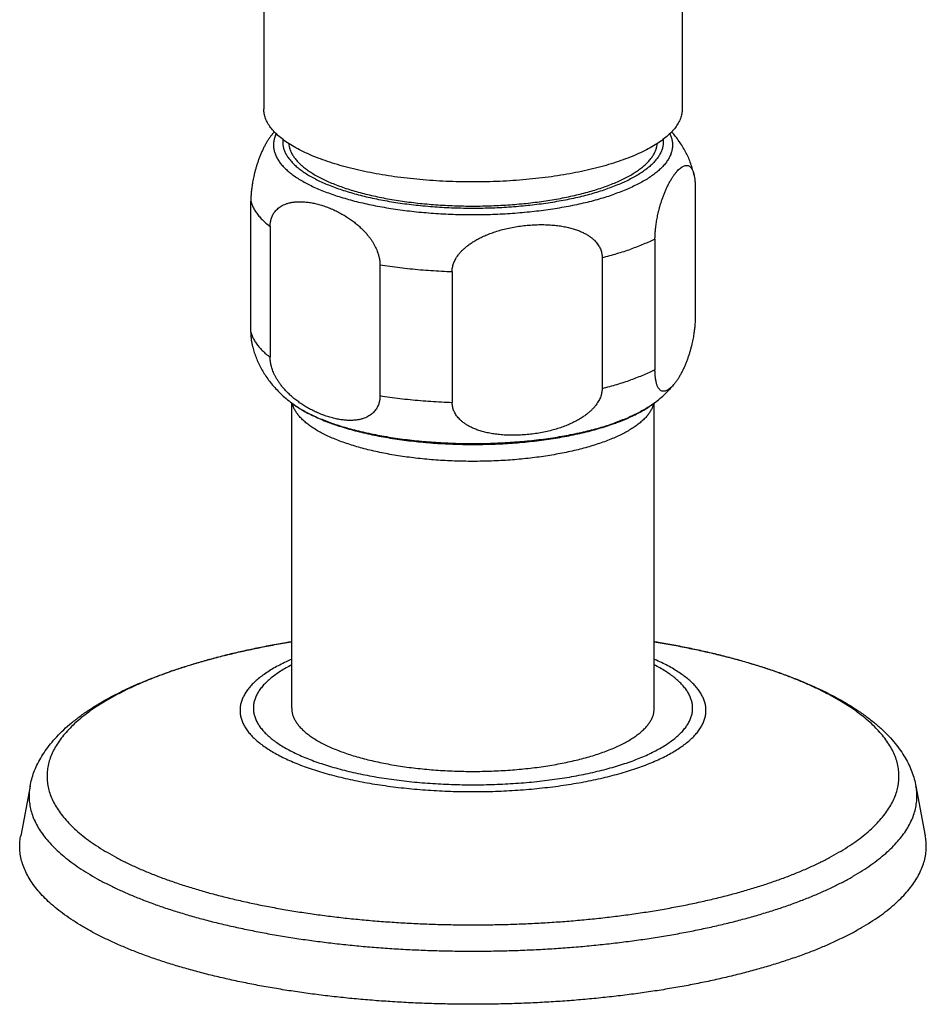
# Model space of a CAD drawing. Header units: millimetres. Extents: x 95 to 1084, y -153 to 904.
# Tile 2 of 27: x 343 to 408, y -153 to -82. Entities that reach past the tile are written whole.
import ezdxf

# ---------------------------------------------------------------- set-up
doc = ezdxf.new("R2010")
doc.units = ezdxf.units.MM
doc.header["$LTSCALE"] = 30.734
doc.layers.get('0').update_dxf_attribs({"linetype": 'CONTINUOUS'})

msp = doc.modelspace()

# ---------------------------------------------------------------- linework, layer by layer
at = {"color": 7, "linetype": 'CONTINUOUS'}
for p, q in [((390.662, -62.647), (390.662, -88.423)), ((360.662, -76.97), (360.662, -88.423)), ((391.592, -93.994), (391.592, -103.366)), ((359.732, -104.409), (359.732, -95.036)), ((361.118, -96.84), (361.118, -106.213)), ((388.71, -97.743), (388.71, -107.116)), ((384.922, -99.063), (384.922, -108.436)), ((368.992, -99.584), (368.992, -108.957)), ((374.166, -100.068), (374.166, -109.44)), ((362.662, -131.35), (362.662, -109.485)), ((388.662, -131.35), (388.662, -109.485)), ((343.902, -136.937), (343.232, -140.496)), ((407.421, -136.937), (408.092, -140.496))]:
    msp.add_line(p, q, dxfattribs=at)
for centre, radius, start, end in [((367.169, -95.172), 7.696, 138.36773, 140.25808), ((379.99, -94.797), 17.167, 289.21561, 289.73902), ((366.502, -164.922), 38.315, 108.94959, 109.21678)]:
    msp.add_arc(centre, radius, start, end, dxfattribs=at)
at = {"color": 9, "linetype": 'CONTINUOUS'}
for centre, radius, start, end in [((364.367, -109.116), 1.707, 193.70439, 194.53349), ((386.948, -109.114), 1.716, 345.4635, 346.28726), ((380.005, -94.366), 17.54, 288.70495, 289.2158), ((366.073, -163.15), 36.482, 109.21666, 109.4969)]:
    msp.add_arc(centre, radius, start, end, dxfattribs=at)
at = {"color": 7, "linetype": 'CONTINUOUS'}
for points, knots in [([(365.055, -92.12), (364.834, -92.043), (364.407, -91.885), (363.795, -91.627), (363.232, -91.356), (362.72, -91.073), (362.26, -90.779), (361.855, -90.476), (361.507, -90.163), (361.215, -89.843), (360.983, -89.517), (360.811, -89.184), (360.701, -88.847), (360.665, -88.591), (360.662, -88.451), (360.662, -88.423)], [0, 0, 0, 0, 0.115696, 0.225279, 0.328315, 0.424756, 0.514689, 0.597995, 0.674923, 0.745983, 0.811621, 0.872698, 0.930467, 0.986211, 1, 1, 1, 1]), ([(390.662, -88.423), (390.662, -88.507), (390.648, -88.705), (390.575, -89.016), (390.434, -89.351), (390.231, -89.681), (389.97, -90.004), (389.649, -90.321), (389.272, -90.629), (388.84, -90.928), (388.354, -91.216), (387.816, -91.493), (387.228, -91.757), (386.593, -92.008), (385.913, -92.244), (385.191, -92.465), (384.431, -92.669), (383.634, -92.856), (382.804, -93.024), (381.946, -93.174), (381.061, -93.305), (380.155, -93.415), (379.229, -93.505), (378.29, -93.574), (377.339, -93.622), (376.382, -93.649), (375.422, -93.654), (374.462, -93.638), (373.508, -93.601), (372.562, -93.542), (371.629, -93.462), (370.713, -93.362), (369.817, -93.242), (368.945, -93.102), (368.1, -92.942), (367.287, -92.765), (366.508, -92.569), (365.766, -92.357), (365.287, -92.201), (365.055, -92.12)], [0, 0, 0, 0, 0.00912, 0.021555, 0.034583, 0.048473, 0.063478, 0.079731, 0.097322, 0.116359, 0.136845, 0.158755, 0.18213, 0.206898, 0.232974, 0.260361, 0.28895, 0.318612, 0.349331, 0.380976, 0.413388, 0.446538, 0.480285, 0.514448, 0.54899, 0.583767, 0.61859, 0.653411, 0.688095, 0.72245, 0.756424, 0.789895, 0.82268, 0.854724, 0.885927, 0.916123, 0.945259, 0.973264, 1, 1, 1, 1]), ([(361.251, -90.251), (361.247, -90.257), (361.197, -90.317), (361.103, -90.44), (360.975, -90.629), (360.849, -90.833), (360.728, -91.052), (360.613, -91.28), (360.504, -91.515), (360.403, -91.754), (360.311, -91.995), (360.226, -92.234), (360.149, -92.471), (360.081, -92.703), (360.02, -92.928), (359.967, -93.145), (359.921, -93.354), (359.881, -93.555), (359.847, -93.747), (359.818, -93.93), (359.794, -94.107), (359.774, -94.276), (359.758, -94.439), (359.746, -94.596), (359.738, -94.747), (359.733, -94.893), (359.732, -94.989), (359.732, -95.036)], [0, 0, 0, 0, 0.004192, 0.046042, 0.090922, 0.138231, 0.187379, 0.237712, 0.288668, 0.339675, 0.390321, 0.440222, 0.489089, 0.536529, 0.582331, 0.626247, 0.668215, 0.708248, 0.746392, 0.782869, 0.817706, 0.851066, 0.883142, 0.913926, 0.943567, 0.972254, 1, 1, 1, 1]), ([(391.514, -93.156), (391.498, -93.078), (391.448, -92.869), (391.349, -92.531), (391.209, -92.143), (391.043, -91.76), (390.851, -91.383), (390.632, -91.012), (390.385, -90.647), (390.14, -90.329), (389.975, -90.136), (389.906, -90.059)], [0, 0, 0, 0, 0.067432, 0.1829, 0.299653, 0.417681, 0.537215, 0.659292, 0.783853, 0.91237, 1, 1, 1, 1]), ([(362.446, -90.896), (362.452, -90.97), (362.476, -91.123), (362.543, -91.353), (362.646, -91.585), (362.782, -91.815), (362.952, -92.041), (363.153, -92.264), (363.387, -92.483), (363.652, -92.697), (363.948, -92.906), (364.273, -93.11), (364.628, -93.308), (365.011, -93.499), (365.421, -93.683), (365.857, -93.86), (366.319, -94.029), (366.804, -94.19), (367.312, -94.341), (367.842, -94.484), (368.391, -94.617), (368.959, -94.74), (369.545, -94.853), (370.146, -94.956), (370.761, -95.048), (371.389, -95.129), (372.027, -95.199), (372.675, -95.257), (373.331, -95.304), (373.993, -95.339), (374.658, -95.363), (375.327, -95.375), (375.996, -95.375), (376.665, -95.363), (377.331, -95.339), (377.992, -95.304), (378.648, -95.257), (379.296, -95.199), (379.935, -95.129), (380.562, -95.048), (381.178, -94.956), (381.779, -94.853), (382.364, -94.74), (382.932, -94.617), (383.482, -94.484), (384.011, -94.341), (384.519, -94.19), (384.849, -94.08), (385.01, -94.024)], [0, 0, 0, 0, 0.009192, 0.019196, 0.029619, 0.040596, 0.052237, 0.064629, 0.077838, 0.091908, 0.10687, 0.122741, 0.139525, 0.157219, 0.17581, 0.195279, 0.215602, 0.236748, 0.258681, 0.281364, 0.304754, 0.328805, 0.353468, 0.378693, 0.404425, 0.430611, 0.457193, 0.484112, 0.511308, 0.538722, 0.566291, 0.593954, 0.621648, 0.649311, 0.67688, 0.704294, 0.73149, 0.758409, 0.784991, 0.811177, 0.836909, 0.862134, 0.886797, 0.910848, 0.934238, 0.956921, 0.978854, 1, 1, 1, 1]), ([(385.01, -94.024), (385.165, -93.97), (385.466, -93.86), (385.902, -93.683), (386.312, -93.499), (386.695, -93.308), (387.05, -93.11), (387.376, -92.906), (387.671, -92.697), (387.936, -92.483), (388.17, -92.264), (388.372, -92.041), (388.541, -91.815), (388.677, -91.585), (388.78, -91.353), (388.848, -91.123), (388.871, -90.97), (388.877, -90.896)], [0, 0, 0, 0, 0.09426, 0.184563, 0.270793, 0.35286, 0.430709, 0.504319, 0.573716, 0.638976, 0.700239, 0.757717, 0.811711, 0.862623, 0.910967, 0.957368, 1, 1, 1, 1]), ([(388.71, -97.743), (388.71, -97.696), (388.711, -97.6), (388.716, -97.453), (388.724, -97.302), (388.736, -97.145), (388.752, -96.983), (388.772, -96.813), (388.796, -96.637), (388.825, -96.453), (388.859, -96.261), (388.899, -96.061), (388.945, -95.852), (388.998, -95.634), (389.059, -95.409), (389.127, -95.177), (389.204, -94.941), (389.288, -94.701), (389.381, -94.461), (389.482, -94.222), (389.591, -93.987), (389.706, -93.758), (389.827, -93.54), (389.953, -93.335), (390.081, -93.147), (390.21, -92.978), (390.339, -92.83), (390.464, -92.707), (390.586, -92.608), (390.702, -92.534), (390.812, -92.485), (390.915, -92.46), (391.01, -92.458), (391.098, -92.477), (391.176, -92.516), (391.245, -92.571), (391.306, -92.639), (391.359, -92.719), (391.404, -92.808), (391.444, -92.904), (391.478, -93.007), (391.5, -93.092), (391.512, -93.142), (391.514, -93.156)], [0, 0, 0, 0, 0.020297, 0.041281, 0.062964, 0.085483, 0.108947, 0.133351, 0.158834, 0.185518, 0.21342, 0.242705, 0.273405, 0.30553, 0.339035, 0.373738, 0.409485, 0.445988, 0.483036, 0.520348, 0.557623, 0.594442, 0.630394, 0.665001, 0.697832, 0.728446, 0.756518, 0.781797, 0.804207, 0.823805, 0.84085, 0.855755, 0.869113, 0.881592, 0.89384, 0.906324, 0.919348, 0.933019, 0.947359, 0.962337, 0.977891, 0.994024, 1, 1, 1, 1]), ([(391.514, -93.156), (391.52, -93.18), (391.533, -93.243), (391.55, -93.347), (391.565, -93.469), (391.577, -93.595), (391.586, -93.724), (391.591, -93.858), (391.592, -93.948), (391.592, -93.994)], [0, 0, 0, 0, 0.088156, 0.229796, 0.375713, 0.525341, 0.678938, 0.837187, 1, 1, 1, 1]), ([(361.118, -96.84), (361.118, -96.794), (361.121, -96.703), (361.134, -96.567), (361.157, -96.435), (361.19, -96.304), (361.233, -96.177), (361.287, -96.051), (361.353, -95.929), (361.432, -95.81), (361.526, -95.694), (361.635, -95.583), (361.762, -95.478), (361.909, -95.38), (362.076, -95.291), (362.264, -95.214), (362.474, -95.15), (362.707, -95.101), (362.963, -95.071), (363.24, -95.059), (363.537, -95.07), (363.854, -95.102), (364.186, -95.158), (364.53, -95.237), (364.881, -95.339), (365.235, -95.462), (365.587, -95.606), (365.931, -95.767), (366.263, -95.943), (366.578, -96.131), (366.876, -96.329), (367.152, -96.533), (367.406, -96.741), (367.638, -96.951), (367.848, -97.161), (368.036, -97.37), (368.202, -97.574), (368.348, -97.773), (368.474, -97.966), (368.584, -98.153), (368.677, -98.333), (368.756, -98.508), (368.822, -98.676), (368.876, -98.838), (368.919, -98.996), (368.952, -99.149), (368.975, -99.297), (368.989, -99.442), (368.992, -99.537), (368.992, -99.584)], [0, 0, 0, 0, 0.012478, 0.02476, 0.036894, 0.048997, 0.061169, 0.073454, 0.085983, 0.098886, 0.11226, 0.126298, 0.141155, 0.157009, 0.174041, 0.192395, 0.212243, 0.233692, 0.256891, 0.281936, 0.308888, 0.337687, 0.368221, 0.400252, 0.433497, 0.467559, 0.502051, 0.536531, 0.570629, 0.603984, 0.636337, 0.667455, 0.697226, 0.725565, 0.752449, 0.777797, 0.801628, 0.823938, 0.844807, 0.864343, 0.882654, 0.899921, 0.91622, 0.931681, 0.946443, 0.960548, 0.974104, 0.987239, 1, 1, 1, 1]), ([(374.166, -100.068), (374.166, -100.021), (374.17, -99.927), (374.189, -99.785), (374.22, -99.641), (374.265, -99.495), (374.324, -99.347), (374.398, -99.196), (374.488, -99.042), (374.597, -98.885), (374.725, -98.726), (374.874, -98.563), (375.048, -98.398), (375.247, -98.23), (375.475, -98.063), (375.731, -97.896), (376.018, -97.732), (376.335, -97.573), (376.683, -97.421), (377.061, -97.278), (377.467, -97.147), (377.898, -97.028), (378.351, -96.926), (378.821, -96.841), (379.301, -96.775), (379.785, -96.73), (380.265, -96.706), (380.735, -96.703), (381.188, -96.721), (381.62, -96.758), (382.026, -96.814), (382.404, -96.887), (382.751, -96.974), (383.069, -97.073), (383.356, -97.183), (383.613, -97.302), (383.84, -97.427), (384.04, -97.557), (384.214, -97.69), (384.363, -97.825), (384.491, -97.961), (384.6, -98.098), (384.69, -98.235), (384.764, -98.372), (384.823, -98.51), (384.868, -98.647), (384.899, -98.785), (384.918, -98.924), (384.922, -99.017), (384.922, -99.063)], [0, 0, 0, 0, 0.010556, 0.02131, 0.03234, 0.043784, 0.055773, 0.068378, 0.081756, 0.096061, 0.111406, 0.127998, 0.145992, 0.165545, 0.186799, 0.209821, 0.234695, 0.261413, 0.290009, 0.320451, 0.35267, 0.386467, 0.421597, 0.457692, 0.494357, 0.531103, 0.567475, 0.602993, 0.63728, 0.669996, 0.700928, 0.729913, 0.75692, 0.781956, 0.805093, 0.826363, 0.845889, 0.863772, 0.880181, 0.895296, 0.909288, 0.922373, 0.934677, 0.946361, 0.957587, 0.968434, 0.979035, 0.98953, 1, 1, 1, 1]), ([(391.592, -103.366), (391.592, -103.414), (391.59, -103.51), (391.585, -103.656), (391.577, -103.807), (391.565, -103.964), (391.549, -104.127), (391.53, -104.296), (391.505, -104.472), (391.477, -104.656), (391.442, -104.848), (391.403, -105.048), (391.356, -105.258), (391.303, -105.475), (391.242, -105.7), (391.174, -105.932), (391.097, -106.168), (391.013, -106.408), (390.92, -106.648), (390.819, -106.887), (390.711, -107.123), (390.595, -107.351), (390.474, -107.569), (390.349, -107.774), (390.22, -107.963), (390.126, -108.085), (390.076, -108.146), (390.072, -108.151)], [0, 0, 0, 0, 0.027746, 0.056433, 0.086074, 0.116858, 0.148935, 0.182295, 0.217131, 0.253609, 0.291752, 0.331785, 0.373753, 0.417669, 0.463471, 0.510912, 0.559779, 0.60968, 0.660326, 0.711333, 0.762289, 0.812622, 0.861769, 0.909078, 0.953958, 0.995808, 1, 1, 1, 1]), ([(359.732, -104.409), (359.732, -104.455), (359.733, -104.545), (359.738, -104.678), (359.746, -104.808), (359.758, -104.933), (359.773, -105.055), (359.791, -105.159), (359.804, -105.223), (359.809, -105.247)], [0, 0, 0, 0, 0.162814, 0.321063, 0.474661, 0.624288, 0.770205, 0.911846, 1, 1, 1, 1]), ([(359.809, -105.247), (359.826, -105.324), (359.876, -105.534), (359.974, -105.872), (360.114, -106.26), (360.28, -106.642), (360.472, -107.019), (360.691, -107.39), (360.939, -107.756), (361.216, -108.116), (361.526, -108.471), (361.873, -108.823), (362.261, -109.172), (362.541, -109.395), (362.689, -109.506)], [0, 0, 0, 0, 0.045286, 0.12283, 0.201239, 0.280503, 0.360779, 0.442762, 0.526414, 0.612723, 0.702154, 0.795718, 0.89459, 1, 1, 1, 1]), ([(368.992, -108.957), (368.992, -109.003), (368.989, -109.094), (368.976, -109.23), (368.953, -109.362), (368.92, -109.493), (368.877, -109.62), (368.823, -109.746), (368.757, -109.868), (368.678, -109.987), (368.585, -110.103), (368.475, -110.214), (368.348, -110.319), (368.201, -110.417), (368.035, -110.506), (367.846, -110.583), (367.636, -110.647), (367.403, -110.696), (367.148, -110.726), (366.871, -110.738), (366.573, -110.728), (366.257, -110.695), (365.925, -110.639), (365.58, -110.56), (365.229, -110.458), (364.875, -110.335), (364.523, -110.191), (364.179, -110.03), (363.848, -109.854), (363.532, -109.666), (363.235, -109.468), (362.958, -109.264), (362.704, -109.056), (362.472, -108.846), (362.262, -108.636), (362.074, -108.427), (361.908, -108.223), (361.762, -108.024), (361.636, -107.831), (361.526, -107.644), (361.433, -107.464), (361.354, -107.29), (361.288, -107.121), (361.234, -106.959), (361.191, -106.801), (361.158, -106.648), (361.135, -106.5), (361.121, -106.355), (361.118, -106.26), (361.118, -106.213)], [0, 0, 0, 0, 0.012478, 0.02476, 0.036894, 0.048997, 0.061169, 0.073454, 0.085984, 0.098886, 0.11226, 0.126298, 0.141155, 0.157009, 0.174042, 0.192395, 0.212243, 0.233692, 0.256892, 0.281937, 0.308889, 0.337687, 0.368221, 0.400252, 0.433497, 0.467559, 0.502051, 0.53653, 0.570628, 0.603983, 0.636336, 0.667455, 0.697226, 0.725565, 0.752448, 0.777797, 0.801628, 0.823938, 0.844807, 0.864343, 0.882654, 0.899921, 0.91622, 0.931681, 0.946443, 0.960548, 0.974104, 0.987239, 1, 1, 1, 1]), ([(390.072, -108.151), (390.035, -108.196), (389.957, -108.284), (389.837, -108.402), (389.715, -108.501), (389.599, -108.575), (389.489, -108.624), (389.386, -108.649), (389.291, -108.651), (389.204, -108.632), (389.125, -108.593), (389.056, -108.539), (388.995, -108.47), (388.943, -108.391), (388.897, -108.302), (388.857, -108.205), (388.823, -108.102), (388.795, -107.993), (388.771, -107.88), (388.751, -107.762), (388.736, -107.64), (388.724, -107.514), (388.715, -107.385), (388.711, -107.252), (388.71, -107.161), (388.71, -107.116)], [0, 0, 0, 0, 0.06422, 0.129141, 0.186693, 0.237024, 0.280799, 0.319077, 0.353383, 0.385432, 0.416887, 0.448947, 0.482397, 0.517506, 0.554333, 0.592799, 0.632745, 0.674179, 0.716895, 0.760871, 0.806175, 0.85263, 0.900318, 0.94945, 1, 1, 1, 1]), ([(384.922, -108.436), (384.922, -108.483), (384.918, -108.577), (384.899, -108.719), (384.868, -108.863), (384.823, -109.008), (384.764, -109.157), (384.69, -109.308), (384.599, -109.461), (384.491, -109.618), (384.363, -109.778), (384.214, -109.941), (384.04, -110.106), (383.841, -110.273), (383.613, -110.441), (383.357, -110.608), (383.07, -110.771), (382.753, -110.93), (382.405, -111.082), (382.027, -111.225), (381.621, -111.357), (381.19, -111.475), (380.737, -111.578), (380.267, -111.663), (379.787, -111.728), (379.303, -111.773), (378.823, -111.798), (378.353, -111.8), (377.9, -111.783), (377.468, -111.745), (377.062, -111.689), (376.684, -111.617), (376.336, -111.53), (376.019, -111.43), (375.732, -111.32), (375.475, -111.201), (375.248, -111.076), (375.048, -110.946), (374.874, -110.813), (374.725, -110.678), (374.597, -110.542), (374.488, -110.405), (374.398, -110.268), (374.324, -110.131), (374.265, -109.994), (374.22, -109.856), (374.189, -109.718), (374.17, -109.58), (374.166, -109.487), (374.166, -109.44)], [0, 0, 0, 0, 0.010556, 0.02131, 0.03234, 0.043784, 0.055773, 0.068378, 0.081756, 0.096061, 0.111406, 0.127998, 0.145992, 0.165545, 0.186799, 0.209821, 0.234696, 0.261414, 0.290009, 0.320451, 0.35267, 0.386467, 0.421596, 0.457691, 0.494356, 0.531102, 0.567474, 0.602992, 0.637279, 0.669995, 0.700927, 0.729913, 0.756919, 0.781956, 0.805093, 0.826363, 0.845888, 0.863771, 0.880181, 0.895296, 0.909288, 0.922373, 0.934676, 0.946361, 0.957586, 0.968434, 0.979035, 0.98953, 1, 1, 1, 1]), ([(388.635, -109.506), (388.783, -109.395), (389.063, -109.171), (389.451, -108.823), (389.784, -108.484), (389.984, -108.258), (390.072, -108.151)], [0, 0, 0, 0, 0.280609, 0.54279, 0.790536, 1, 1, 1, 1]), ([(362.689, -109.506), (362.812, -109.598), (363.07, -109.778), (363.48, -110.029), (363.919, -110.267), (364.386, -110.493), (364.877, -110.706), (365.393, -110.906), (365.931, -111.095), (366.49, -111.271), (367.069, -111.435), (367.667, -111.587), (368.283, -111.727), (368.916, -111.856), (369.563, -111.972), (370.224, -112.076), (370.898, -112.167), (371.582, -112.247), (372.276, -112.313), (372.977, -112.368), (373.684, -112.409), (374.396, -112.438), (375.111, -112.454), (375.826, -112.458), (376.542, -112.449), (377.255, -112.427), (377.965, -112.392), (378.669, -112.344), (379.367, -112.284), (380.056, -112.212), (380.735, -112.127), (381.402, -112.03), (382.057, -111.92), (382.697, -111.799), (383.321, -111.665), (383.929, -111.52), (384.518, -111.362), (385.087, -111.193), (385.458, -111.071), (385.64, -111.007)], [0, 0, 0, 0, 0.019527, 0.039894, 0.061075, 0.083029, 0.105705, 0.129118, 0.153254, 0.178075, 0.203582, 0.229732, 0.256489, 0.283832, 0.3117, 0.340058, 0.368857, 0.398039, 0.42756, 0.457357, 0.487376, 0.517559, 0.547845, 0.578177, 0.608493, 0.638735, 0.66884, 0.698754, 0.728417, 0.757771, 0.786767, 0.815342, 0.843457, 0.871062, 0.898103, 0.924558, 0.950373, 0.975525, 1, 1, 1, 1]), ([(385.788, -110.955), (385.904, -110.913), (386.179, -110.811), (386.605, -110.639), (387.059, -110.436), (387.49, -110.223), (387.897, -109.997), (388.279, -109.761), (388.519, -109.592), (388.635, -109.506)], [0, 0, 0, 0, 0.115428, 0.275074, 0.42996, 0.580017, 0.725158, 0.865241, 1, 1, 1, 1]), ([(354.059, -128.684), (354.327, -128.592), (354.928, -128.393), (355.877, -128.103), (356.913, -127.812), (357.977, -127.539), (359.068, -127.282), (360.184, -127.044), (361.324, -126.822), (362.153, -126.677), (362.601, -126.603), (362.662, -126.593)], [0, 0, 0, 0, 0.095731, 0.214372, 0.335814, 0.459855, 0.586342, 0.715211, 0.846209, 0.979367, 1, 1, 1, 1]), ([(388.662, -126.593), (389.039, -126.655), (389.799, -126.786), (390.931, -127.002), (392.05, -127.237), (393.144, -127.489), (394.212, -127.759), (395.252, -128.046), (396.262, -128.35), (397.241, -128.671), (398.188, -129.01), (399.101, -129.365), (399.978, -129.739), (400.819, -130.13), (401.621, -130.538), (402.383, -130.965), (403.101, -131.41), (403.773, -131.873), (404.394, -132.351), (404.962, -132.843), (405.473, -133.347), (405.923, -133.857), (406.313, -134.371), (406.645, -134.886), (406.919, -135.401), (407.14, -135.914), (407.308, -136.424), (407.389, -136.767), (407.421, -136.937)], [0, 0, 0, 0, 0.050985, 0.102643, 0.153419, 0.203309, 0.252189, 0.300092, 0.346924, 0.392677, 0.43733, 0.480811, 0.52319, 0.564314, 0.604309, 0.643044, 0.680556, 0.71677, 0.751589, 0.785006, 0.816758, 0.847015, 0.87556, 0.902629, 0.928516, 0.953171, 0.976963, 1, 1, 1, 1]), ([(343.902, -136.937), (343.934, -136.77), (344.013, -136.432), (344.178, -135.929), (344.394, -135.423), (344.663, -134.913), (344.988, -134.402), (345.373, -133.89), (345.817, -133.383), (346.32, -132.882), (346.879, -132.392), (347.491, -131.917), (348.151, -131.457), (348.856, -131.015), (349.604, -130.591), (350.39, -130.185), (351.215, -129.797), (352.075, -129.426), (352.969, -129.072), (353.58, -128.851), (353.891, -128.742)], [0, 0, 0, 0, 0.037908, 0.077004, 0.117647, 0.16022, 0.205062, 0.252422, 0.302421, 0.355067, 0.410208, 0.467676, 0.527345, 0.589068, 0.652783, 0.718447, 0.786018, 0.85549, 0.926828, 1, 1, 1, 1]), ([(362.662, -131.35), (362.662, -131.409), (362.669, -131.546), (362.71, -131.762), (362.788, -131.995), (362.901, -132.227), (363.048, -132.455), (363.228, -132.68), (363.441, -132.902), (363.687, -133.119), (363.963, -133.331), (364.271, -133.538), (364.609, -133.739), (364.975, -133.934), (365.37, -134.122), (365.793, -134.303), (366.241, -134.476), (366.714, -134.64), (367.211, -134.796), (367.731, -134.943), (368.271, -135.08), (368.831, -135.208), (369.409, -135.325), (370.004, -135.432), (370.613, -135.528), (371.236, -135.613), (371.871, -135.687), (372.515, -135.749), (373.168, -135.799), (373.828, -135.838), (374.492, -135.865), (375.16, -135.88), (375.829, -135.883), (376.497, -135.874), (377.164, -135.853), (377.826, -135.82), (378.482, -135.776), (379.131, -135.719), (379.771, -135.651), (380.4, -135.572), (381.017, -135.481), (381.619, -135.38), (382.205, -135.268), (382.775, -135.145), (383.325, -135.013), (383.855, -134.871), (384.363, -134.719), (384.693, -134.61), (384.854, -134.554)], [0, 0, 0, 0, 0.007327, 0.017231, 0.027451, 0.038145, 0.049445, 0.061461, 0.074273, 0.087943, 0.102512, 0.118006, 0.134436, 0.151805, 0.170103, 0.189316, 0.209419, 0.230385, 0.252178, 0.274761, 0.29809, 0.32212, 0.346801, 0.37208, 0.397903, 0.424214, 0.450952, 0.478058, 0.505469, 0.533123, 0.560956, 0.588903, 0.616898, 0.644877, 0.672775, 0.700526, 0.728067, 0.755333, 0.782263, 0.808795, 0.834869, 0.860427, 0.885414, 0.909776, 0.933461, 0.956423, 0.978616, 1, 1, 1, 1]), ([(384.854, -134.554), (385.009, -134.5), (385.31, -134.39), (385.745, -134.213), (386.154, -134.029), (386.535, -133.838), (386.887, -133.639), (387.21, -133.435), (387.502, -133.226), (387.763, -133.011), (387.993, -132.791), (388.189, -132.568), (388.353, -132.341), (388.483, -132.111), (388.579, -131.879), (388.64, -131.645), (388.66, -131.467), (388.662, -131.37), (388.662, -131.35)], [0, 0, 0, 0, 0.093443, 0.182895, 0.268239, 0.349383, 0.426273, 0.498891, 0.567268, 0.631488, 0.691703, 0.748142, 0.801128, 0.851094, 0.898586, 0.944268, 0.988908, 1, 1, 1, 1]), ([(398.643, -149.249), (398.325, -149.36), (397.678, -149.576), (396.685, -149.882), (395.657, -150.173), (394.596, -150.45), (393.503, -150.711), (392.381, -150.957), (391.231, -151.186), (390.055, -151.399), (388.855, -151.595), (387.633, -151.774), (386.391, -151.935), (385.131, -152.079), (383.856, -152.204), (382.567, -152.312), (381.266, -152.401), (379.957, -152.471), (378.64, -152.523), (377.318, -152.555), (375.993, -152.57), (374.668, -152.565), (373.344, -152.541), (372.024, -152.499), (370.711, -152.438), (369.405, -152.358), (368.11, -152.26), (366.828, -152.144), (365.56, -152.009), (364.309, -151.857), (363.077, -151.687), (361.866, -151.499), (360.678, -151.295), (359.514, -151.074), (358.378, -150.836), (357.27, -150.582), (356.193, -150.313), (355.148, -150.029), (354.138, -149.731), (353.163, -149.418), (352.225, -149.092), (351.327, -148.752), (350.469, -148.4), (349.652, -148.037), (348.879, -147.662), (348.151, -147.276), (347.468, -146.88), (346.832, -146.475), (346.244, -146.061), (345.704, -145.639), (345.214, -145.21), (344.775, -144.773), (344.387, -144.331), (344.051, -143.883), (343.767, -143.431), (343.536, -142.974), (343.359, -142.514), (343.236, -142.052), (343.168, -141.587), (343.154, -141.122), (343.186, -140.758), (343.221, -140.551), (343.232, -140.496)], [0, 0, 0, 0, 0.016664, 0.033836, 0.051492, 0.069619, 0.088184, 0.107174, 0.126558, 0.14631, 0.166409, 0.186817, 0.207518, 0.22847, 0.249656, 0.271035, 0.292581, 0.314265, 0.336047, 0.357908, 0.379802, 0.40171, 0.423591, 0.445415, 0.467155, 0.48877, 0.510241, 0.531523, 0.552598, 0.573428, 0.593985, 0.614245, 0.63417, 0.653745, 0.672931, 0.691715, 0.710063, 0.727956, 0.745375, 0.762292, 0.778699, 0.794569, 0.809895, 0.82466, 0.838855, 0.852475, 0.86551, 0.877968, 0.889843, 0.901151, 0.9119, 0.922112, 0.931815, 0.941041, 0.949837, 0.958254, 0.966359, 0.974223, 0.98193, 0.98957, 0.99723, 1, 1, 1, 1]), ([(398.643, -149.249), (398.95, -149.142), (399.552, -148.923), (400.431, -148.578), (401.268, -148.22), (402.063, -147.85), (402.814, -147.47), (403.52, -147.079), (404.179, -146.679), (404.792, -146.269), (405.356, -145.851), (405.87, -145.425), (406.335, -144.992), (406.749, -144.553), (407.111, -144.108), (407.421, -143.658), (407.678, -143.203), (407.882, -142.745), (408.032, -142.283), (408.128, -141.82), (408.169, -141.355), (408.156, -140.912), (408.116, -140.627), (408.092, -140.496)], [0, 0, 0, 0, 0.070344, 0.138344, 0.203913, 0.26704, 0.327647, 0.385743, 0.441295, 0.494317, 0.544839, 0.592888, 0.638564, 0.68194, 0.723173, 0.762419, 0.799897, 0.835868, 0.87062, 0.904513, 0.937901, 0.971198, 1, 1, 1, 1])]:
    msp.add_open_spline(points, degree=3, knots=knots, dxfattribs=at)
at = {"color": 9, "linetype": 'CONTINUOUS'}
for points, knots in [([(361.545, -90.189), (361.525, -90.232), (361.472, -90.354), (361.404, -90.562), (361.359, -90.812), (361.35, -91.063), (361.377, -91.314), (361.44, -91.563), (361.539, -91.811), (361.673, -92.056), (361.842, -92.299), (362.045, -92.537), (362.282, -92.772), (362.552, -93.002), (362.854, -93.227), (363.188, -93.447), (363.553, -93.66), (363.947, -93.867), (364.371, -94.067), (364.823, -94.259), (365.302, -94.443), (365.806, -94.618), (366.335, -94.785), (366.887, -94.942), (367.46, -95.089), (368.055, -95.226), (368.668, -95.353), (369.298, -95.469), (369.944, -95.574), (370.604, -95.667), (371.277, -95.749), (371.961, -95.82), (372.654, -95.878), (373.355, -95.924), (374.061, -95.958), (374.771, -95.98), (375.483, -95.989), (376.196, -95.986), (376.908, -95.97), (377.616, -95.943), (378.32, -95.903), (379.017, -95.85), (379.705, -95.786), (380.384, -95.71), (381.051, -95.622), (381.704, -95.523), (382.343, -95.412), (382.965, -95.291), (383.568, -95.159), (384.152, -95.017), (384.715, -94.864), (385.256, -94.702), (385.607, -94.586), (385.778, -94.527)], [0, 0, 0, 0, 0.005193, 0.014757, 0.024041, 0.033204, 0.042407, 0.051812, 0.061569, 0.071806, 0.082634, 0.094138, 0.106385, 0.119423, 0.133285, 0.14799, 0.163547, 0.179956, 0.197208, 0.215289, 0.234179, 0.253851, 0.274276, 0.29542, 0.317246, 0.339713, 0.362777, 0.386394, 0.410516, 0.435093, 0.460073, 0.485404, 0.511031, 0.5369, 0.562954, 0.589137, 0.615391, 0.64166, 0.667886, 0.694012, 0.71998, 0.745735, 0.771221, 0.796383, 0.821168, 0.845524, 0.869399, 0.892746, 0.915517, 0.937669, 0.959158, 0.979947, 1, 1, 1, 1]), ([(389.778, -90.189), (389.779, -90.191), (389.818, -90.273), (389.883, -90.437), (389.947, -90.687), (389.974, -90.937), (389.965, -91.188), (389.919, -91.439), (389.838, -91.688), (389.722, -91.934), (389.57, -92.178), (389.384, -92.419), (389.164, -92.655), (388.911, -92.888), (388.625, -93.115), (388.306, -93.338), (387.957, -93.554), (387.577, -93.764), (387.168, -93.968), (386.73, -94.164), (386.264, -94.352), (385.943, -94.469), (385.778, -94.527)], [0, 0, 0, 0, 0.001077, 0.041075, 0.079635, 0.117366, 0.154929, 0.192994, 0.2322, 0.273124, 0.316255, 0.361994, 0.410652, 0.462462, 0.517589, 0.576139, 0.638169, 0.703697, 0.772704, 0.845142, 0.920939, 1, 1, 1, 1]), ([(362.024, -90.6), (362.023, -90.615), (362.014, -90.71), (362.014, -90.887), (362.05, -91.13), (362.121, -91.371), (362.227, -91.611), (362.368, -91.848), (362.542, -92.082), (362.751, -92.312), (362.992, -92.538), (363.265, -92.759), (363.57, -92.975), (363.907, -93.185), (364.273, -93.39), (364.668, -93.587), (365.091, -93.777), (365.542, -93.96), (366.018, -94.134), (366.519, -94.3), (367.044, -94.456), (367.591, -94.604), (368.158, -94.741), (368.744, -94.868), (369.349, -94.985), (369.969, -95.091), (370.604, -95.186), (371.252, -95.269), (371.912, -95.341), (372.581, -95.402), (373.258, -95.45), (373.941, -95.486), (374.628, -95.511), (375.318, -95.523), (376.01, -95.523), (376.7, -95.511), (377.387, -95.486), (378.07, -95.45), (378.747, -95.401), (379.416, -95.341), (380.075, -95.269), (380.723, -95.185), (381.358, -95.09), (381.979, -94.984), (382.583, -94.867), (383.169, -94.74), (383.737, -94.603), (384.283, -94.455), (384.806, -94.299), (385.145, -94.187), (385.311, -94.129)], [0, 0, 0, 0, 0.001763, 0.011303, 0.020932, 0.030818, 0.041118, 0.051965, 0.063469, 0.075716, 0.088768, 0.102673, 0.117459, 0.133144, 0.149731, 0.167218, 0.185592, 0.204834, 0.224919, 0.245819, 0.267497, 0.289915, 0.313033, 0.336804, 0.36118, 0.386111, 0.411545, 0.437426, 0.463698, 0.490304, 0.517184, 0.544278, 0.571526, 0.598867, 0.626238, 0.653578, 0.680825, 0.707918, 0.734796, 0.761399, 0.787671, 0.813552, 0.83898, 0.863901, 0.88827, 0.912044, 0.935165, 0.957568, 0.979197, 1, 1, 1, 1]), ([(389.299, -90.6), (389.301, -90.615), (389.309, -90.711), (389.309, -90.888), (389.273, -91.131), (389.202, -91.373), (389.095, -91.613), (388.955, -91.849), (388.78, -92.083), (388.571, -92.313), (388.33, -92.539), (388.056, -92.76), (387.751, -92.976), (387.414, -93.187), (387.048, -93.391), (386.653, -93.588), (386.229, -93.778), (385.78, -93.96), (385.47, -94.074), (385.311, -94.129)], [0, 0, 0, 0, 0.008121, 0.05054, 0.093353, 0.13732, 0.183129, 0.231372, 0.282539, 0.337014, 0.395078, 0.456921, 0.522669, 0.592418, 0.666218, 0.744019, 0.8257, 0.911094, 1, 1, 1, 1]), ([(359.732, -95.036), (359.756, -95.127), (359.818, -95.308), (359.946, -95.574), (360.111, -95.837), (360.311, -96.096), (360.547, -96.351), (360.817, -96.602), (361.014, -96.761), (361.118, -96.84)], [0, 0, 0, 0, 0.121402, 0.248049, 0.38133, 0.522379, 0.67209, 0.831135, 1, 1, 1, 1]), ([(388.71, -97.743), (388.577, -97.808), (388.304, -97.936), (387.881, -98.118), (387.436, -98.293), (387.131, -98.404), (386.975, -98.459)], [0, 0, 0, 0, 0.235895, 0.48133, 0.73611, 1, 1, 1, 1]), ([(384.922, -99.063), (385.103, -99.018), (385.458, -98.927), (385.981, -98.779), (386.485, -98.625), (386.814, -98.515), (386.975, -98.459)], [0, 0, 0, 0, 0.260605, 0.51435, 0.760913, 1, 1, 1, 1]), ([(368.992, -99.584), (369.227, -99.622), (369.702, -99.693), (370.422, -99.787), (371.153, -99.868), (371.895, -99.938), (372.646, -99.994), (373.404, -100.038), (373.911, -100.059), (374.166, -100.068)], [0, 0, 0, 0, 0.137344, 0.276991, 0.418668, 0.562096, 0.706988, 0.853054, 1, 1, 1, 1]), ([(359.732, -104.409), (359.756, -104.5), (359.818, -104.681), (359.946, -104.947), (360.111, -105.209), (360.311, -105.469), (360.547, -105.724), (360.817, -105.975), (361.014, -106.134), (361.118, -106.213)], [0, 0, 0, 0, 0.121402, 0.248049, 0.38133, 0.522379, 0.67209, 0.831135, 1, 1, 1, 1]), ([(388.71, -107.116), (388.577, -107.181), (388.304, -107.309), (387.881, -107.491), (387.436, -107.666), (387.131, -107.777), (386.975, -107.831)], [0, 0, 0, 0, 0.235895, 0.48133, 0.73611, 1, 1, 1, 1]), ([(384.922, -108.436), (385.103, -108.391), (385.458, -108.299), (385.981, -108.152), (386.485, -107.997), (386.814, -107.888), (386.975, -107.831)], [0, 0, 0, 0, 0.260605, 0.51435, 0.760913, 1, 1, 1, 1]), ([(368.992, -108.957), (369.227, -108.995), (369.702, -109.066), (370.422, -109.16), (371.153, -109.241), (371.895, -109.31), (372.646, -109.367), (373.404, -109.411), (373.911, -109.432), (374.166, -109.44)], [0, 0, 0, 0, 0.137344, 0.276991, 0.418668, 0.562096, 0.706988, 0.853054, 1, 1, 1, 1]), ([(362.689, -109.506), (362.742, -109.545), (362.903, -109.662), (363.188, -109.849), (363.553, -110.063), (363.947, -110.269), (364.371, -110.469), (364.823, -110.661), (365.302, -110.845), (365.806, -111.021), (366.335, -111.187), (366.887, -111.344), (367.46, -111.492), (368.055, -111.629), (368.668, -111.756), (369.298, -111.871), (369.944, -111.976), (370.604, -112.07), (371.277, -112.152), (371.961, -112.222), (372.654, -112.28), (373.355, -112.326), (374.061, -112.36), (374.771, -112.382), (375.483, -112.391), (376.196, -112.388), (376.908, -112.373), (377.616, -112.345), (378.32, -112.305), (379.017, -112.253), (379.705, -112.188), (380.384, -112.112), (381.051, -112.025), (381.704, -111.925), (382.343, -111.815), (382.965, -111.693), (383.568, -111.561), (384.152, -111.419), (384.715, -111.267), (385.206, -111.12), (385.508, -111.021), (385.63, -110.98)], [0, 0, 0, 0, 0.00843, 0.025365, 0.043282, 0.062181, 0.08205, 0.102875, 0.12463, 0.147287, 0.170811, 0.195162, 0.220299, 0.246174, 0.272738, 0.299938, 0.327719, 0.356024, 0.384794, 0.413968, 0.443483, 0.473276, 0.503283, 0.533438, 0.563676, 0.59393, 0.624134, 0.654223, 0.684131, 0.713794, 0.743146, 0.772125, 0.800671, 0.828721, 0.856219, 0.883107, 0.909333, 0.934845, 0.959595, 0.983538, 1, 1, 1, 1]), ([(384.854, -112.341), (384.693, -112.397), (384.363, -112.506), (383.855, -112.657), (383.325, -112.799), (382.775, -112.932), (382.205, -113.054), (381.619, -113.166), (381.017, -113.268), (380.4, -113.358), (379.771, -113.438), (379.132, -113.506), (378.482, -113.562), (377.826, -113.607), (377.164, -113.64), (376.497, -113.661), (375.829, -113.67), (375.16, -113.667), (374.492, -113.652), (373.828, -113.625), (373.168, -113.586), (372.515, -113.535), (371.871, -113.473), (371.236, -113.399), (370.613, -113.314), (370.004, -113.218), (369.409, -113.112), (368.831, -112.994), (368.271, -112.867), (367.731, -112.73), (367.211, -112.583), (366.714, -112.427), (366.241, -112.262), (365.793, -112.089), (365.37, -111.909), (364.975, -111.721), (364.609, -111.526), (364.271, -111.325), (363.963, -111.118), (363.687, -110.905), (363.441, -110.688), (363.228, -110.467), (363.048, -110.242), (362.901, -110.013), (362.788, -109.782), (362.735, -109.623), (362.714, -109.544)], [0, 0, 0, 0, 0.021759, 0.044341, 0.067705, 0.091806, 0.116595, 0.142019, 0.168026, 0.194557, 0.221554, 0.248956, 0.2767, 0.304724, 0.332962, 0.361349, 0.389818, 0.418305, 0.446742, 0.475063, 0.503202, 0.531094, 0.558675, 0.585882, 0.612654, 0.63893, 0.664652, 0.689766, 0.714217, 0.737955, 0.760934, 0.783109, 0.804442, 0.824898, 0.844447, 0.863067, 0.88074, 0.897459, 0.913224, 0.928048, 0.941958, 0.954995, 0.967221, 0.97872, 0.989601, 1, 1, 1, 1]), ([(388.609, -109.544), (388.599, -109.583), (388.564, -109.702), (388.483, -109.898), (388.353, -110.128), (388.189, -110.355), (387.993, -110.578), (387.763, -110.797), (387.502, -111.012), (387.21, -111.222), (386.887, -111.426), (386.535, -111.624), (386.154, -111.815), (385.745, -112), (385.31, -112.177), (385.009, -112.287), (384.854, -112.341)], [0, 0, 0, 0, 0.024979, 0.076511, 0.130726, 0.18822, 0.24946, 0.314796, 0.384479, 0.458672, 0.537468, 0.620898, 0.708945, 0.801547, 0.898608, 1, 1, 1, 1]), ([(388.635, -109.506), (388.632, -109.507), (388.527, -109.586), (388.306, -109.74), (387.957, -109.957), (387.577, -110.167), (387.168, -110.37), (386.73, -110.566), (386.264, -110.754), (385.943, -110.872), (385.778, -110.929)], [0, 0, 0, 0, 0.002408, 0.123485, 0.25176, 0.387267, 0.529968, 0.679765, 0.836508, 1, 1, 1, 1]), ([(362.662, -126.595), (362.524, -126.618), (362.011, -126.704), (361.132, -126.861), (360.034, -127.078), (358.964, -127.311), (357.922, -127.559), (356.91, -127.822), (355.93, -128.099), (354.984, -128.389), (354.367, -128.595), (354.065, -128.701)], [0, 0, 0, 0, 0.047363, 0.176057, 0.302331, 0.426012, 0.546934, 0.664939, 0.779877, 0.891607, 1, 1, 1, 1]), ([(397.258, -143.757), (397.551, -143.655), (398.124, -143.447), (398.959, -143.117), (399.755, -142.776), (400.51, -142.424), (401.223, -142.061), (401.892, -141.688), (402.516, -141.306), (403.095, -140.916), (403.626, -140.517), (404.111, -140.11), (404.546, -139.697), (404.933, -139.278), (405.27, -138.854), (405.556, -138.424), (405.792, -137.99), (405.975, -137.553), (406.107, -137.113), (406.186, -136.672), (406.213, -136.229), (406.186, -135.786), (406.107, -135.344), (405.975, -134.904), (405.792, -134.467), (405.556, -134.033), (405.27, -133.604), (404.933, -133.179), (404.546, -132.76), (404.111, -132.347), (403.626, -131.941), (403.095, -131.542), (402.516, -131.151), (401.892, -130.769), (401.223, -130.396), (400.51, -130.033), (399.755, -129.681), (398.96, -129.34), (398.124, -129.011), (397.25, -128.694), (396.339, -128.389), (395.393, -128.099), (394.413, -127.822), (393.401, -127.559), (392.359, -127.311), (391.289, -127.078), (390.192, -126.861), (389.313, -126.704), (388.8, -126.618), (388.662, -126.595)], [0, 0, 0, 0, 0.027709, 0.05448, 0.080286, 0.10511, 0.128934, 0.15175, 0.173553, 0.194347, 0.214141, 0.232957, 0.250823, 0.267784, 0.283895, 0.299228, 0.313873, 0.327937, 0.341545, 0.354839, 0.367972, 0.381105, 0.394399, 0.408007, 0.422071, 0.436716, 0.452049, 0.46816, 0.485121, 0.502987, 0.521802, 0.541597, 0.56239, 0.584193, 0.607009, 0.630833, 0.655656, 0.681463, 0.708234, 0.735945, 0.764568, 0.794071, 0.824421, 0.855581, 0.887511, 0.92017, 0.953513, 0.987495, 1, 1, 1, 1]), ([(362.661, -127.852), (362.529, -127.909), (362.239, -128.039), (361.806, -128.252), (361.371, -128.488), (360.97, -128.732), (360.603, -128.983), (360.27, -129.239), (359.974, -129.501), (359.714, -129.767), (359.491, -130.038), (359.306, -130.313), (359.159, -130.591), (359.05, -130.871), (358.981, -131.154), (358.951, -131.437), (358.961, -131.721), (359.011, -132.004), (359.099, -132.286), (359.227, -132.565), (359.394, -132.842), (359.598, -133.115), (359.839, -133.383), (360.118, -133.648), (360.432, -133.907), (360.782, -134.16), (361.166, -134.407), (361.584, -134.648), (362.035, -134.881), (362.518, -135.106), (363.031, -135.323), (363.574, -135.531), (364.144, -135.729), (364.742, -135.918), (365.365, -136.097), (366.012, -136.264), (366.682, -136.421), (367.372, -136.567), (368.082, -136.7), (368.81, -136.822), (369.553, -136.931), (370.311, -137.027), (371.081, -137.111), (371.862, -137.181), (372.652, -137.238), (373.449, -137.282), (374.251, -137.313), (375.057, -137.33), (375.863, -137.333), (376.67, -137.323), (377.474, -137.299), (378.273, -137.262), (379.067, -137.211), (379.853, -137.148), (380.628, -137.07), (381.393, -136.98), (382.144, -136.878), (382.879, -136.762), (383.598, -136.635), (384.299, -136.495), (384.979, -136.344), (385.638, -136.182), (386.273, -136.009), (386.883, -135.825), (387.28, -135.693), (387.474, -135.626)], [0, 0, 0, 0, 0.011959, 0.026323, 0.03999, 0.052955, 0.065221, 0.076796, 0.0877, 0.09796, 0.107619, 0.116731, 0.125368, 0.133619, 0.14159, 0.149399, 0.157176, 0.16505, 0.173147, 0.181579, 0.190444, 0.199821, 0.209775, 0.220353, 0.231589, 0.243508, 0.256122, 0.269438, 0.283454, 0.298163, 0.313553, 0.329607, 0.346305, 0.363622, 0.381532, 0.400006, 0.41901, 0.438512, 0.458474, 0.478859, 0.499629, 0.520741, 0.542155, 0.563827, 0.585714, 0.607771, 0.629954, 0.652216, 0.674513, 0.696798, 0.719026, 0.741152, 0.763129, 0.784915, 0.806463, 0.827732, 0.848678, 0.869261, 0.88944, 0.909176, 0.928434, 0.947177, 0.965373, 0.98299, 1, 1, 1, 1]), ([(362.661, -128.252), (362.631, -128.268), (362.461, -128.355), (362.162, -128.519), (361.78, -128.753), (361.432, -128.994), (361.118, -129.24), (360.838, -129.491), (360.594, -129.747), (360.386, -130.007), (360.215, -130.27), (360.081, -130.537), (359.985, -130.806), (359.927, -131.077), (359.908, -131.349), (359.927, -131.621), (359.985, -131.892), (360.08, -132.161), (360.214, -132.428), (360.385, -132.691), (360.592, -132.951), (360.836, -133.207), (361.115, -133.459), (361.429, -133.705), (361.778, -133.945), (362.159, -134.179), (362.573, -134.406), (363.019, -134.626), (363.494, -134.838), (363.999, -135.042), (364.532, -135.237), (365.092, -135.422), (365.678, -135.598), (366.287, -135.763), (366.919, -135.918), (367.572, -136.062), (368.244, -136.195), (368.934, -136.316), (369.641, -136.425), (370.361, -136.521), (371.095, -136.606), (371.84, -136.677), (372.594, -136.736), (373.355, -136.782), (374.122, -136.815), (374.892, -136.835), (375.665, -136.842), (376.437, -136.835), (377.208, -136.815), (377.974, -136.782), (378.736, -136.736), (379.489, -136.677), (380.234, -136.605), (380.968, -136.521), (381.688, -136.424), (382.394, -136.315), (383.084, -136.194), (383.757, -136.061), (384.41, -135.917), (385.042, -135.762), (385.65, -135.597), (386.234, -135.421), (386.612, -135.296), (386.797, -135.232)], [0, 0, 0, 0, 0.00304, 0.017234, 0.03068, 0.043379, 0.055345, 0.066604, 0.077192, 0.087152, 0.096547, 0.105455, 0.113974, 0.122223, 0.130331, 0.13844, 0.146687, 0.155204, 0.164108, 0.173497, 0.183452, 0.194036, 0.205294, 0.217259, 0.229952, 0.243385, 0.257559, 0.272472, 0.288112, 0.304464, 0.321509, 0.339222, 0.357576, 0.37654, 0.396082, 0.416165, 0.436753, 0.457804, 0.479277, 0.501129, 0.523316, 0.545791, 0.568509, 0.591422, 0.614482, 0.63764, 0.660846, 0.684051, 0.707206, 0.730264, 0.753177, 0.775896, 0.798371, 0.820553, 0.842394, 0.863857, 0.884905, 0.905501, 0.925598, 0.945144, 0.964088, 0.982386, 1, 1, 1, 1]), ([(386.797, -135.232), (386.975, -135.17), (387.322, -135.043), (387.825, -134.84), (388.301, -134.628), (388.746, -134.408), (389.161, -134.181), (389.543, -133.947), (389.891, -133.707), (390.206, -133.461), (390.485, -133.209), (390.729, -132.954), (390.937, -132.694), (391.108, -132.43), (391.242, -132.163), (391.338, -131.894), (391.396, -131.623), (391.416, -131.351), (391.396, -131.079), (391.339, -130.808), (391.243, -130.539), (391.109, -130.273), (390.938, -130.009), (390.731, -129.749), (390.487, -129.493), (390.208, -129.242), (389.894, -128.996), (389.546, -128.755), (389.164, -128.521), (388.864, -128.357), (388.693, -128.268), (388.662, -128.252)], [0, 0, 0, 0, 0.052726, 0.103458, 0.152084, 0.198506, 0.242653, 0.284477, 0.323974, 0.361193, 0.396212, 0.429142, 0.460123, 0.489344, 0.51705, 0.543548, 0.569203, 0.594424, 0.619644, 0.645296, 0.671787, 0.699481, 0.728685, 0.759648, 0.792565, 0.827581, 0.864797, 0.904277, 0.946057, 0.990144, 1, 1, 1, 1]), ([(387.474, -135.626), (387.661, -135.561), (388.025, -135.428), (388.553, -135.215), (389.051, -134.994), (389.518, -134.765), (389.952, -134.528), (390.354, -134.285), (390.721, -134.034), (391.053, -133.778), (391.349, -133.516), (391.609, -133.25), (391.832, -132.979), (392.018, -132.704), (392.165, -132.426), (392.273, -132.146), (392.342, -131.863), (392.372, -131.579), (392.362, -131.296), (392.313, -131.012), (392.224, -130.731), (392.096, -130.451), (391.93, -130.175), (391.726, -129.902), (391.484, -129.633), (391.206, -129.369), (390.891, -129.11), (390.542, -128.857), (390.157, -128.61), (389.739, -128.369), (389.288, -128.136), (388.925, -127.966), (388.712, -127.873), (388.662, -127.852)], [0, 0, 0, 0, 0.048474, 0.095012, 0.139559, 0.182071, 0.222521, 0.260893, 0.297195, 0.331454, 0.363725, 0.394092, 0.422678, 0.449647, 0.475211, 0.499632, 0.523222, 0.546335, 0.569351, 0.592656, 0.616619, 0.641576, 0.667812, 0.695567, 0.725026, 0.756332, 0.789588, 0.824862, 0.862197, 0.901608, 0.943091, 0.986625, 1, 1, 1, 1]), ([(353.897, -128.76), (353.661, -128.844), (353.144, -129.032), (352.364, -129.34), (351.568, -129.681), (350.813, -130.033), (350.101, -130.396), (349.432, -130.769), (348.807, -131.151), (348.229, -131.542), (347.697, -131.941), (347.213, -132.347), (346.777, -132.76), (346.39, -133.179), (346.053, -133.604), (345.767, -134.033), (345.532, -134.467), (345.348, -134.904), (345.216, -135.344), (345.137, -135.786), (345.111, -136.229), (345.137, -136.672), (345.216, -137.113), (345.348, -137.553), (345.532, -137.99), (345.767, -138.424), (346.053, -138.854), (346.39, -139.278), (346.777, -139.697), (347.213, -140.11), (347.697, -140.517), (348.229, -140.916), (348.807, -141.306), (349.432, -141.688), (350.1, -142.061), (350.813, -142.424), (351.568, -142.776), (352.364, -143.117), (353.199, -143.447), (354.073, -143.764), (354.984, -144.068), (355.93, -144.359), (356.91, -144.636), (357.922, -144.899), (358.964, -145.147), (360.034, -145.379), (361.132, -145.596), (362.254, -145.798), (363.399, -145.982), (364.564, -146.151), (365.749, -146.302), (366.951, -146.436), (368.167, -146.553), (369.397, -146.652), (370.637, -146.733), (371.886, -146.796), (373.141, -146.842), (374.4, -146.869), (375.662, -146.878), (376.923, -146.869), (378.183, -146.842), (379.438, -146.796), (380.686, -146.733), (381.927, -146.652), (383.156, -146.553), (384.372, -146.436), (385.574, -146.302), (386.759, -146.151), (387.925, -145.982), (389.07, -145.798), (390.192, -145.596), (391.289, -145.379), (392.36, -145.147), (393.402, -144.899), (394.413, -144.636), (395.393, -144.359), (396.339, -144.068), (396.956, -143.862), (397.258, -143.757)], [0, 0, 0, 0, 0.010994, 0.024138, 0.036809, 0.048997, 0.060695, 0.071897, 0.082603, 0.092812, 0.102531, 0.111769, 0.120542, 0.128869, 0.136779, 0.144308, 0.151498, 0.158404, 0.165085, 0.171612, 0.178061, 0.184509, 0.191036, 0.197717, 0.204622, 0.211813, 0.219342, 0.227252, 0.235579, 0.244352, 0.25359, 0.263309, 0.273518, 0.284223, 0.295426, 0.307123, 0.319311, 0.331982, 0.345126, 0.358732, 0.372786, 0.387272, 0.402173, 0.417472, 0.43315, 0.449185, 0.465556, 0.482241, 0.499216, 0.516458, 0.533941, 0.55164, 0.56953, 0.587584, 0.605775, 0.624076, 0.64246, 0.660899, 0.679366, 0.697834, 0.716273, 0.734657, 0.752958, 0.771149, 0.789203, 0.807093, 0.824792, 0.842275, 0.859517, 0.876492, 0.893177, 0.909548, 0.925583, 0.941261, 0.95656, 0.971461, 0.985947, 1, 1, 1, 1]), ([(343.902, -136.937), (343.892, -136.991), (343.858, -137.194), (343.827, -137.551), (343.84, -138.006), (343.907, -138.461), (344.027, -138.914), (344.201, -139.365), (344.427, -139.812), (344.704, -140.255), (345.034, -140.693), (345.414, -141.127), (345.844, -141.554), (346.324, -141.974), (346.852, -142.388), (347.428, -142.793), (348.051, -143.19), (348.72, -143.577), (349.433, -143.955), (350.191, -144.322), (350.99, -144.678), (351.83, -145.023), (352.71, -145.355), (353.628, -145.675), (354.583, -145.981), (355.573, -146.274), (356.596, -146.552), (357.651, -146.815), (358.735, -147.064), (359.848, -147.296), (360.988, -147.513), (362.151, -147.713), (363.337, -147.897), (364.544, -148.063), (365.769, -148.213), (367.011, -148.345), (368.267, -148.459), (369.535, -148.555), (370.813, -148.633), (372.1, -148.692), (373.392, -148.734), (374.688, -148.757), (375.986, -148.761), (377.283, -148.748), (378.578, -148.715), (379.868, -148.665), (381.15, -148.596), (382.424, -148.509), (383.686, -148.404), (384.935, -148.281), (386.169, -148.14), (387.385, -147.982), (388.582, -147.807), (389.757, -147.615), (390.909, -147.407), (392.035, -147.182), (393.134, -146.942), (394.204, -146.686), (395.243, -146.415), (396.25, -146.129), (397.222, -145.83), (397.856, -145.618), (398.167, -145.51)], [0, 0, 0, 0, 0.002769, 0.010431, 0.01807, 0.025777, 0.033642, 0.041746, 0.050163, 0.058959, 0.068185, 0.077888, 0.0881, 0.09885, 0.110156, 0.122033, 0.134489, 0.147526, 0.161145, 0.17534, 0.190105, 0.20543, 0.221302, 0.237706, 0.254626, 0.272043, 0.289937, 0.308286, 0.327067, 0.346256, 0.365829, 0.385757, 0.406014, 0.426572, 0.447403, 0.468476, 0.489761, 0.511228, 0.532846, 0.554584, 0.576409, 0.598291, 0.620196, 0.642094, 0.663951, 0.685737, 0.707418, 0.728965, 0.750345, 0.771528, 0.792483, 0.813181, 0.833593, 0.853689, 0.873442, 0.892826, 0.911815, 0.930383, 0.948507, 0.966165, 0.983336, 1, 1, 1, 1]), ([(398.167, -145.51), (398.468, -145.405), (399.058, -145.191), (399.918, -144.852), (400.738, -144.502), (401.517, -144.14), (402.252, -143.767), (402.943, -143.385), (403.589, -142.992), (404.189, -142.591), (404.741, -142.182), (405.246, -141.765), (405.701, -141.341), (406.106, -140.911), (406.461, -140.475), (406.764, -140.034), (407.016, -139.589), (407.216, -139.14), (407.363, -138.688), (407.456, -138.234), (407.497, -137.779), (407.484, -137.345), (407.445, -137.066), (407.421, -136.937)], [0, 0, 0, 0, 0.070346, 0.138338, 0.203918, 0.267035, 0.327651, 0.385741, 0.441295, 0.494318, 0.544835, 0.592892, 0.638561, 0.681943, 0.723172, 0.762419, 0.799898, 0.835865, 0.870622, 0.90451, 0.937904, 0.971197, 1, 1, 1, 1])]:
    msp.add_open_spline(points, degree=3, knots=knots, dxfattribs=at)

doc.saveas('drawing.dxf')
